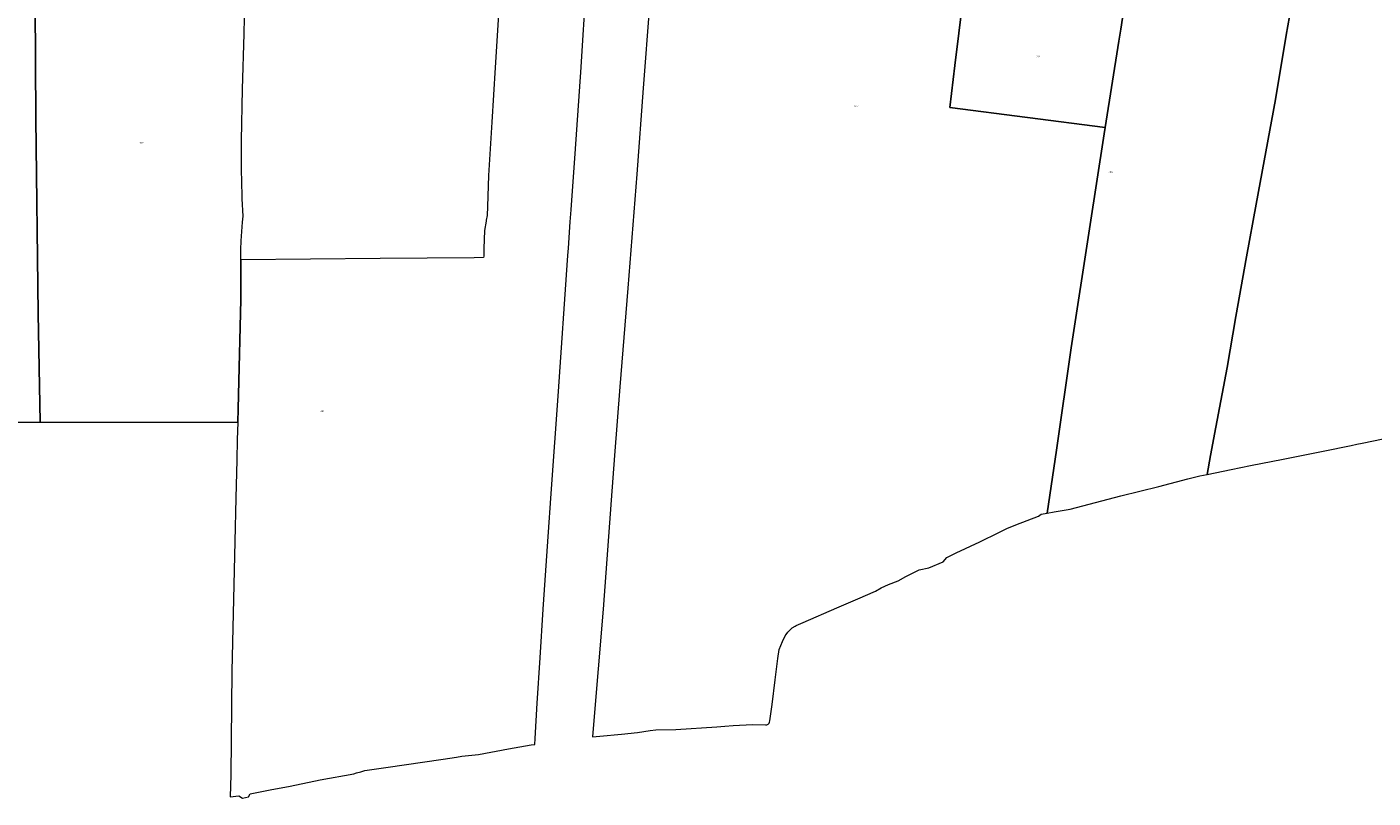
# Model space of a CAD drawing. Header units: metres. Extents: x 125062 to 132125, y 450617 to 454542.
# Tile 10 of 34: x 126492 to 127190, y 450994 to 451394. Entities that reach past the tile are written whole.
import ezdxf
from ezdxf.enums import TextEntityAlignment as Align

# ---------------------------------------------------------------- set-up
doc = ezdxf.new("R2010")
doc.units = ezdxf.units.M
doc.layers.get('Defpoints').update_dxf_attribs({"color": 151})
doc.layers.add('B-XX-KG-GRENS_PERCEEL-GV', color=150, linetype='Continuous', lineweight=18)
doc.layers.add('B-XX-KG-GRENS_PERCEEL-S', color=150, linetype='Continuous', lineweight=25)
doc.styles.add('NLCS-ISO', font='NLCS-ISO.ttf', dxfattribs={"height": 1.8})

# ---------------------------------------------------------------- blocks, each defined once
blk = doc.blocks.new('SKG-PERCEELNUMMER-SO')
at = {"layer": 'Defpoints'}
blk.add_point((0, 0), dxfattribs=at)
at = {"style": 'NLCS-ISO', "oblique": 10, "flags": 1}
blk.add_attdef('GEMEENTECODE', text='', height=1.8, dxfattribs=at).set_placement((-0.5, 2.6), align=Align.MIDDLE_RIGHT)
at = {"style": 'NLCS-ISO', "oblique": 10}
blk.add_attdef('PERCEELNUMMER', text='', height=1.8, dxfattribs=at).set_placement((0, 0), align=Align.MIDDLE_CENTER)
at = {"style": 'NLCS-ISO', "oblique": 10, "flags": 1}
blk.add_attdef('SECTIE', text='', height=1.8, dxfattribs=at).set_placement((0.5, 2.5), align=Align.MIDDLE_LEFT)

msp = doc.modelspace()

# ---------------------------------------------------------------- linework, layer by layer
at = {"layer": 'B-XX-KG-GRENS_PERCEEL-GV'}
for points in [[(126355.437, 451188.701), (126498.491, 451188.701), (126497.439, 451245.132), (126496.205, 451346.127), (126495.743, 451405.409), (126495.223, 451449.981), (126495, 451469.111), (126494.634, 451500.407), (126493.972, 451559.786), (126490.796, 451559.735)], [(126977.272, 451407.457), (126973.121, 451373.785), (126970.464, 451351.995), (127051.116, 451341.716), (127058.153, 451386.482), (127059.212, 451392.707), (127063.707, 451422.535)], [(127063.707, 451422.535), (127059.212, 451392.707), (127058.153, 451386.482), (127051.116, 451341.716), (127050.58, 451338.303), (127042.981, 451289.024), (127033.488, 451227.293), (127025.808, 451174.163), (127021.059, 451141.634), (127024.585, 451142.203), (127032.91, 451143.612), (127059.266, 451150.488), (127078.945, 451155.476), (127094.024, 451159.298), (127100.225, 451160.912), (127104.076, 451161.655), (127105.79, 451171.43), (127108.588, 451186.23), (127114.384, 451217.181), (127118.999, 451243.657), (127124.42, 451274.484), (127129.461, 451301.859), (127131.503, 451313.06), (127139.468, 451356.186), (127145.068, 451389.563), (127146.857, 451399.213)], [(126736.409, 451403.134), (126734.57, 451372.726), (126732.859, 451344.418), (126731.024, 451316.785), (126730.499, 451300.662), (126730.347, 451296.003), (126729.944, 451293.528), (126729.818, 451293.128), (126729.012, 451288.252), (126728.725, 451278.919), (126728.664, 451276.921), (126728.602, 451274.917), (126728.579, 451274.167), (126723.693, 451274.121), (126674.827, 451273.66), (126602.605, 451272.95), (126602.604, 451272.7), (126602.559, 451265.701), (126602.514, 451258.654), (126602.556, 451252.502), (126602.297, 451245.274), (126601.576, 451210.012), (126601.108, 451195.708), (126600.914, 451188.701), (126600.663, 451179.602), (126600.424, 451169.299), (126599.949, 451149.417), (126599.37, 451126.785), (126597.809, 451059.587), (126597.316, 451005.869), (126597.158, 451000.042), (126597.088, 450994.421), (126601.47, 450994.836), (126603.344, 450993.735), (126606.568, 450994.458), (126607.469, 450995.858), (126617.742, 450997.978), (126628.185, 450999.877), (126643.791, 451003.133), (126661.272, 451006.337), (126662.572, 451006.835), (126664.898, 451007.432), (126666.974, 451008.03), (126677.727, 451009.517), (126707.61, 451014.005), (126714.512, 451014.997), (126717.188, 451015.418), (126725.94, 451016.257), (126741.445, 451019.238), (126753.299, 451021.399), (126755.149, 451021.547), (126755.278, 451024.673), (126756.427, 451043.053), (126757.932, 451066.509), (126759.514, 451091.742), (126761.834, 451126.876), (126763.819, 451154.159), (126767.256, 451202.222), (126772.291, 451275.33), (126772.554, 451279.143), (126773.547, 451292.797), (126773.955, 451299.023), (126776.195, 451330.657), (126778.996, 451370.318), (126781.931, 451417.206)], [(126495.743, 451405.409), (126496.205, 451346.127), (126497.439, 451245.132), (126498.491, 451188.701), (126538.576, 451188.701), (126600.914, 451188.701), (126601.108, 451195.708), (126601.576, 451210.012), (126602.297, 451245.274), (126602.556, 451252.502), (126602.514, 451258.654), (126602.559, 451265.701), (126602.604, 451272.7), (126602.605, 451272.95), (126602.61, 451273.7), (126602.623, 451275.7), (126602.635, 451277.7), (126602.639, 451278.286), (126602.77, 451282.887), (126603.428, 451292.623), (126603.534, 451294.19), (126603.686, 451295.591), (126603.299, 451304.576), (126603.225, 451306.295), (126602.892, 451320.101), (126602.911, 451334.956), (126603.37, 451361.59), (126604.357, 451390.324), (126604.715, 451406.873)], [(126814.718, 451404.959), (126811.288, 451362.123), (126808.006, 451317.436), (126803.455, 451258.246), (126799.214, 451207.057), (126796.494, 451171.398), (126794.739, 451148.242), (126790.591, 451091.702), (126785.487, 451029.911), (126785.056, 451025.46), (126788.807, 451025.83), (126800.16, 451026.966), (126808.336, 451027.806), (126815.038, 451028.847), (126817.889, 451029.219), (126828.34, 451029.331), (126849.544, 451030.779), (126853.744, 451031.074), (126858.095, 451031.418), (126868.147, 451031.955), (126874.772, 451031.722), (126875.547, 451031.771), (126875.922, 451031.945), (126876.298, 451032.145), (126876.548, 451032.37), (126876.798, 451032.62), (126876.949, 451033.095), (126877.125, 451033.845), (126877.403, 451036.245), (126878.236, 451042.371), (126879.877, 451055.099), (126881.216, 451066.076), (126882.023, 451070.752), (126883.753, 451074.951), (126885.132, 451077.85), (126885.533, 451078.65), (126886.46, 451079.899), (126887.636, 451081.098), (126888.712, 451082.022), (126890.189, 451082.946), (126890.764, 451083.27), (126894.467, 451084.916), (126911.928, 451092.371), (126922.71, 451097.159), (126931.916, 451101.149), (126934.843, 451102.87), (126938.72, 451104.541), (126943.673, 451106.511), (126947.652, 451108.706), (126954.557, 451112.174), (126959.683, 451113.217), (126967.138, 451116.234), (126968.941, 451118.582), (126973.769, 451121.002), (126986.053, 451126.714), (126996.01, 451131.502), (127000.013, 451133.573), (127004.853, 451135.589), (127016.608, 451140.068), (127017.859, 451141.066), (127021.059, 451141.634), (127025.808, 451174.163), (127033.488, 451227.293), (127042.981, 451289.024), (127050.58, 451338.303), (127051.116, 451341.716), (126970.464, 451351.995), (126973.121, 451373.785), (126977.272, 451407.457)], [(127146.857, 451399.213), (127145.068, 451389.563), (127139.468, 451356.186), (127131.503, 451313.06), (127129.461, 451301.859), (127124.42, 451274.484), (127118.999, 451243.657), (127114.384, 451217.181), (127108.588, 451186.23), (127105.79, 451171.43), (127104.076, 451161.655), (127116.602, 451164.256), (127126.629, 451166.287), (127143.506, 451169.606), (127164.259, 451173.742), (127178.811, 451176.639), (127181.786, 451177.334), (127184.462, 451177.953), (127200.464, 451181.224)]]:
    msp.add_lwpolyline(points, dxfattribs=at)

# ---------------------------------------------------------------- block references
at = {"layer": 'B-XX-KG-GRENS_PERCEEL-S', "xscale": 0.5, "yscale": 0.5, "zscale": 0.5}
for p, values in [((127016.223, 451378.508), {'PERCEELNUMMER': '771'}), ((126922.001, 451352.803), {'PERCEELNUMMER': '877'}), ((126550.974, 451333.487), {'PERCEELNUMMER': '779'}), ((127053.807, 451318.449), {'PERCEELNUMMER': '408'}), ((126644.761, 451194.508), {'PERCEELNUMMER': '381'})]:
    msp.add_blockref('SKG-PERCEELNUMMER-SO', p, dxfattribs=at).add_auto_attribs(values)

doc.saveas('drawing.dxf')
